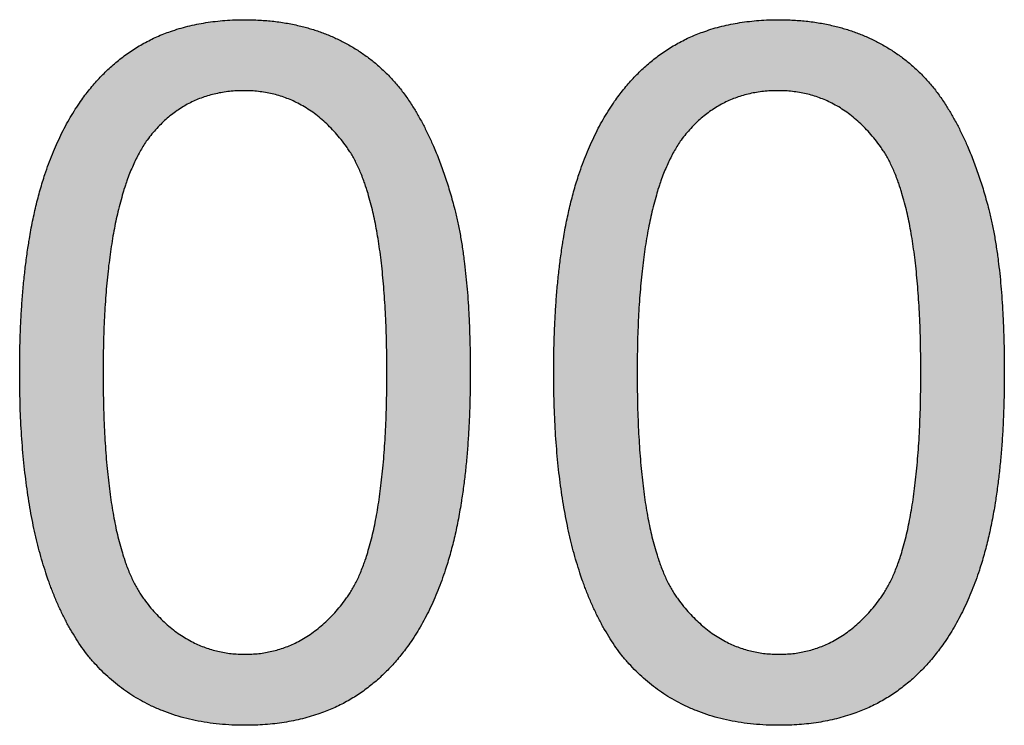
# Model space of a CAD drawing. Header units: millimetres. Extents: x -49 to 798, y -127 to 363.
# Tile 10 of 170: x 25.81 to 27.23, y -87.85 to -86.83. Entities that reach past the tile are written whole.
import ezdxf

# ---------------------------------------------------------------- set-up
doc = ezdxf.new("R2010")
doc.units = ezdxf.units.MM
doc.header["$MEASUREMENT"] = 0
doc.layers.add('grabado', color=3, linetype='Continuous', true_color=0x00ff00)

msp = doc.modelspace()

# ---------------------------------------------------------------- hatches: boundary and pattern name
at = {"layer": 'grabado'}
h = msp.add_hatch(color=256, dxfattribs=at)
h.paths.add_polyline_path([(25.8072, -87.3428), (25.8076, -87.3773), (25.8088, -87.4106), (25.8107, -87.4427), (25.8134, -87.4736), (25.8169, -87.5034), (25.8211, -87.5319), (25.8235, -87.5457), (25.8261, -87.5592), (25.8289, -87.5724), (25.8319, -87.5853), (25.8351, -87.5979), (25.8384, -87.6102), (25.842, -87.6222), (25.8458, -87.634), (25.8497, -87.6454), (25.8539, -87.6565), (25.8582, -87.6673), (25.8627, -87.6778), (25.8674, -87.688), (25.8724, -87.6979), (25.8775, -87.7075), (25.8828, -87.7169), (25.8883, -87.7259), (25.8939, -87.7346), (25.8998, -87.743), (25.9059, -87.7511), (25.9111, -87.7573), (25.9164, -87.7633), (25.9219, -87.769), (25.9274, -87.7746), (25.9331, -87.78), (25.9389, -87.7852), (25.9449, -87.7902), (25.9509, -87.795), (25.9571, -87.7996), (25.9634, -87.804), (25.9698, -87.8082), (25.9764, -87.8123), (25.983, -87.8161), (25.9898, -87.8197), (25.9967, -87.8231), (26.0037, -87.8264), (26.0109, -87.8294), (26.0181, -87.8322), (26.0255, -87.8349), (26.033, -87.8373), (26.0407, -87.8396), (26.0484, -87.8417), (26.0563, -87.8435), (26.0643, -87.8452), (26.0724, -87.8467), (26.0806, -87.8479), (26.089, -87.849), (26.0974, -87.8499), (26.106, -87.8506), (26.1147, -87.8511), (26.1236, -87.8514), (26.1325, -87.8515), (26.1461, -87.8512), (26.1593, -87.8506), (26.1659, -87.8501), (26.1723, -87.8494), (26.1787, -87.8487), (26.185, -87.8479), (26.1912, -87.8469), (26.1973, -87.8459), (26.2034, -87.8447), (26.2094, -87.8434), (26.2153, -87.842), (26.2212, -87.8405), (26.227, -87.8389), (26.2327, -87.8371), (26.2383, -87.8353), (26.2439, -87.8333), (26.2493, -87.8312), (26.2547, -87.8291), (26.2601, -87.8268), (26.2653, -87.8244), (26.2705, -87.8218), (26.2757, -87.8192), (26.2807, -87.8165), (26.2857, -87.8136), (26.2906, -87.8106), (26.2954, -87.8076), (26.3001, -87.8044), (26.3048, -87.8011), (26.3094, -87.7977), (26.3139, -87.7941), (26.3184, -87.7905), (26.3228, -87.7868), (26.3271, -87.7829), (26.3313, -87.779), (26.3355, -87.7749), (26.3396, -87.7708), (26.3436, -87.7666), (26.3476, -87.7622), (26.3515, -87.7578), (26.3553, -87.7532), (26.3591, -87.7486), (26.3628, -87.7438), (26.3664, -87.739), (26.3699, -87.734), (26.3734, -87.729), (26.3768, -87.7238), (26.3801, -87.7186), (26.3834, -87.7132), (26.3866, -87.7077), (26.3897, -87.7022), (26.3958, -87.6908), (26.4015, -87.6789), (26.407, -87.6667), (26.4122, -87.654), (26.4171, -87.641), (26.4218, -87.6275), (26.4262, -87.6136), (26.4302, -87.5992), (26.434, -87.5842), (26.4376, -87.5688), (26.4408, -87.5528), (26.4438, -87.5363), (26.4464, -87.5192), (26.4488, -87.5017), (26.4509, -87.4836), (26.4528, -87.4651), (26.4556, -87.4264), (26.4573, -87.3856), (26.4578, -87.3428), (26.4575, -87.3067), (26.4564, -87.2725), (26.4547, -87.2402), (26.4522, -87.2098), (26.4491, -87.1813), (26.4472, -87.1677), (26.4452, -87.1546), (26.443, -87.1421), (26.4407, -87.1299), (26.4381, -87.1183), (26.4354, -87.1071), (26.4295, -87.0857), (26.4232, -87.0651), (26.4164, -87.0453), (26.4128, -87.0357), (26.4091, -87.0264), (26.4052, -87.0172), (26.4013, -87.0083), (26.3972, -86.9995), (26.393, -86.991), (26.3887, -86.9826), (26.3842, -86.9745), (26.3796, -86.9666), (26.375, -86.9589), (26.3701, -86.9514), (26.3651, -86.9441), (26.3599, -86.937), (26.3545, -86.9302), (26.3489, -86.9236), (26.3431, -86.9172), (26.3371, -86.911), (26.331, -86.9051), (26.3246, -86.8994), (26.3181, -86.8939), (26.3113, -86.8886), (26.3044, -86.8836), (26.2973, -86.8788), (26.29, -86.8742), (26.2826, -86.8698), (26.2749, -86.8657), (26.2671, -86.8618), (26.2591, -86.8581), (26.251, -86.8547), (26.2427, -86.8515), (26.2343, -86.8486), (26.2258, -86.846), (26.2171, -86.8436), (26.2083, -86.8415), (26.1993, -86.8396), (26.1902, -86.8379), (26.1809, -86.8365), (26.1715, -86.8354), (26.162, -86.8345), (26.1523, -86.8339), (26.1425, -86.8335), (26.1325, -86.8334), (26.1191, -86.8336), (26.1059, -86.8343), (26.0994, -86.8348), (26.093, -86.8354), (26.0867, -86.8361), (26.0804, -86.8369), (26.0742, -86.8379), (26.0681, -86.8389), (26.0621, -86.8401), (26.0561, -86.8414), (26.0502, -86.8428), (26.0444, -86.8443), (26.0386, -86.8459), (26.0329, -86.8476), (26.0273, -86.8495), (26.0218, -86.8514), (26.0163, -86.8535), (26.0109, -86.8556), (26.0056, -86.8579), (26.0003, -86.8603), (25.9952, -86.8628), (25.9901, -86.8654), (25.985, -86.8682), (25.9801, -86.871), (25.9752, -86.874), (25.9704, -86.877), (25.9656, -86.8802), (25.961, -86.8835), (25.9564, -86.8869), (25.9519, -86.8904), (25.9474, -86.894), (25.943, -86.8977), (25.9387, -86.9015), (25.9345, -86.9054), (25.9303, -86.9095), (25.9262, -86.9136), (25.9222, -86.9178), (25.9182, -86.9221), (25.9143, -86.9266), (25.9105, -86.9311), (25.9067, -86.9357), (25.903, -86.9405), (25.8994, -86.9453), (25.8958, -86.9503), (25.8923, -86.9553), (25.8889, -86.9604), (25.8856, -86.9657), (25.8823, -86.971), (25.876, -86.982), (25.8699, -86.9935), (25.8641, -87.0053), (25.8586, -87.0175), (25.8533, -87.0301), (25.8484, -87.0432), (25.8437, -87.0566), (25.8393, -87.0706), (25.8351, -87.085), (25.8313, -87.1), (25.8277, -87.1155), (25.8245, -87.1315), (25.8215, -87.1481), (25.8188, -87.1652), (25.8163, -87.1828), (25.8142, -87.201), (25.8124, -87.2196), (25.8095, -87.2586), (25.8078, -87.2996)], flags=0)
h.paths.add_polyline_path([(25.9277, -87.3424), (25.9286, -87.4017), (25.9298, -87.4294), (25.9314, -87.4557), (25.9335, -87.4808), (25.936, -87.5045), (25.939, -87.5269), (25.9425, -87.548), (25.9444, -87.5581), (25.9464, -87.5678), (25.9485, -87.5772), (25.9508, -87.5863), (25.9532, -87.595), (25.9556, -87.6035), (25.9582, -87.6115), (25.9609, -87.6193), (25.9638, -87.6267), (25.9667, -87.6338), (25.9698, -87.6406), (25.9729, -87.6471), (25.9746, -87.6502), (25.9762, -87.6532), (25.9779, -87.6561), (25.9796, -87.659), (25.9814, -87.6617), (25.9831, -87.6644), (25.985, -87.667), (25.9868, -87.6696), (25.9905, -87.6744), (25.9943, -87.6792), (25.9981, -87.6838), (26.002, -87.6882), (26.0059, -87.6925), (26.0099, -87.6966), (26.0139, -87.7005), (26.018, -87.7043), (26.0222, -87.708), (26.0264, -87.7115), (26.0307, -87.7148), (26.035, -87.718), (26.0393, -87.721), (26.0438, -87.7239), (26.0482, -87.7266), (26.0528, -87.7292), (26.0573, -87.7316), (26.062, -87.7338), (26.0667, -87.7359), (26.0714, -87.7379), (26.0762, -87.7397), (26.0811, -87.7413), (26.086, -87.7428), (26.0909, -87.7441), (26.0959, -87.7452), (26.101, -87.7462), (26.1061, -87.7471), (26.1113, -87.7478), (26.1165, -87.7483), (26.1218, -87.7487), (26.1271, -87.749), (26.1325, -87.749), (26.1379, -87.749), (26.1433, -87.7487), (26.1485, -87.7483), (26.1538, -87.7478), (26.159, -87.7471), (26.1641, -87.7462), (26.1691, -87.7452), (26.1742, -87.7441), (26.1791, -87.7427), (26.184, -87.7412), (26.1889, -87.7396), (26.1937, -87.7378), (26.1984, -87.7359), (26.2031, -87.7338), (26.2077, -87.7315), (26.2123, -87.7291), (26.2168, -87.7265), (26.2213, -87.7238), (26.2257, -87.7209), (26.2301, -87.7179), (26.2344, -87.7147), (26.2387, -87.7113), (26.2429, -87.7078), (26.247, -87.7041), (26.2511, -87.7003), (26.2552, -87.6964), (26.2592, -87.6922), (26.2631, -87.6879), (26.267, -87.6835), (26.2708, -87.6789), (26.2746, -87.6741), (26.2783, -87.6692), (26.2801, -87.6667), (26.2819, -87.6641), (26.2837, -87.6614), (26.2854, -87.6586), (26.2872, -87.6557), (26.2888, -87.6528), (26.2905, -87.6498), (26.2921, -87.6467), (26.2953, -87.6402), (26.2984, -87.6334), (26.3013, -87.6263), (26.3041, -87.6189), (26.3068, -87.6111), (26.3094, -87.603), (26.3119, -87.5946), (26.3143, -87.5859), (26.3165, -87.5768), (26.3187, -87.5674), (26.3207, -87.5577), (26.3226, -87.5476), (26.3261, -87.5265), (26.3291, -87.5042), (26.3316, -87.4805), (26.3337, -87.4555), (26.3353, -87.4292), (26.3364, -87.4016), (26.3374, -87.3424), (26.3364, -87.2837), (26.3353, -87.2562), (26.3337, -87.2301), (26.3317, -87.2052), (26.3292, -87.1816), (26.3262, -87.1593), (26.3228, -87.1383), (26.3189, -87.1186), (26.3168, -87.1092), (26.3146, -87.1001), (26.3122, -87.0914), (26.3098, -87.083), (26.3072, -87.0749), (26.3046, -87.0671), (26.3018, -87.0596), (26.2989, -87.0525), (26.2958, -87.0457), (26.2927, -87.0392), (26.2911, -87.0361), (26.2895, -87.033), (26.2878, -87.0301), (26.2861, -87.0272), (26.2844, -87.0244), (26.2826, -87.0217), (26.2809, -87.019), (26.279, -87.0165), (26.2754, -87.0115), (26.2716, -87.0067), (26.2678, -87.002), (26.264, -86.9976), (26.2601, -86.9932), (26.2561, -86.989), (26.252, -86.985), (26.2479, -86.9812), (26.2438, -86.9775), (26.2395, -86.9739), (26.2353, -86.9705), (26.2309, -86.9673), (26.2265, -86.9642), (26.222, -86.9613), (26.2175, -86.9586), (26.2129, -86.956), (26.2083, -86.9535), (26.2035, -86.9512), (26.1988, -86.9491), (26.1939, -86.9471), (26.189, -86.9453), (26.1841, -86.9437), (26.1791, -86.9422), (26.174, -86.9408), (26.1688, -86.9397), (26.1636, -86.9386), (26.1584, -86.9378), (26.153, -86.9371), (26.1477, -86.9365), (26.1422, -86.9361), (26.1367, -86.9359), (26.1311, -86.9358), (26.1257, -86.9359), (26.1204, -86.9361), (26.1152, -86.9364), (26.11, -86.9369), (26.1049, -86.9375), (26.0998, -86.9383), (26.0948, -86.9392), (26.0899, -86.9402), (26.085, -86.9414), (26.0802, -86.9427), (26.0755, -86.9442), (26.0708, -86.9458), (26.0662, -86.9475), (26.0617, -86.9494), (26.0572, -86.9514), (26.0528, -86.9536), (26.0485, -86.9559), (26.0442, -86.9583), (26.04, -86.9609), (26.0359, -86.9636), (26.0318, -86.9664), (26.0278, -86.9694), (26.0238, -86.9726), (26.0199, -86.9758), (26.0161, -86.9792), (26.0124, -86.9828), (26.0087, -86.9865), (26.0051, -86.9903), (26.0015, -86.9942), (25.998, -86.9983), (25.9946, -87.0026), (25.9913, -87.007), (25.9893, -87.0098), (25.9873, -87.0128), (25.9854, -87.0158), (25.9836, -87.0189), (25.9799, -87.0253), (25.9764, -87.0321), (25.9729, -87.0391), (25.9697, -87.0464), (25.9665, -87.054), (25.9635, -87.062), (25.9605, -87.0702), (25.9577, -87.0787), (25.9551, -87.0876), (25.9525, -87.0967), (25.9501, -87.1061), (25.9478, -87.1159), (25.9456, -87.1259), (25.9436, -87.1362), (25.9399, -87.1578), (25.9367, -87.1806), (25.9339, -87.2045), (25.9317, -87.2297), (25.93, -87.2561), (25.9287, -87.2837), (25.928, -87.3124)], flags=0)
h = msp.add_hatch(color=256, dxfattribs=at)
h.paths.add_polyline_path([(25.8072, -87.3428), (25.8078, -87.2996), (25.8095, -87.2586), (25.8124, -87.2196), (25.8142, -87.201), (25.8163, -87.1828), (25.8188, -87.1652), (25.8215, -87.1481), (25.8245, -87.1315), (25.8277, -87.1155), (25.8313, -87.1), (25.8351, -87.085), (25.8393, -87.0706), (25.8437, -87.0566), (25.8484, -87.0432), (25.8533, -87.0301), (25.8586, -87.0175), (25.8641, -87.0053), (25.8699, -86.9935), (25.876, -86.982), (25.8823, -86.971), (25.8856, -86.9657), (25.8889, -86.9604), (25.8923, -86.9553), (25.8958, -86.9503), (25.8994, -86.9453), (25.903, -86.9405), (25.9067, -86.9357), (25.9105, -86.9311), (25.9143, -86.9266), (25.9182, -86.9221), (25.9222, -86.9178), (25.9262, -86.9136), (25.9303, -86.9095), (25.9345, -86.9054), (25.9387, -86.9015), (25.943, -86.8977), (25.9474, -86.894), (25.9519, -86.8904), (25.9564, -86.8869), (25.961, -86.8835), (25.9656, -86.8802), (25.9704, -86.877), (25.9752, -86.874), (25.9801, -86.871), (25.985, -86.8682), (25.9901, -86.8654), (25.9952, -86.8628), (26.0003, -86.8603), (26.0056, -86.8579), (26.0109, -86.8556), (26.0163, -86.8535), (26.0218, -86.8514), (26.0273, -86.8495), (26.0329, -86.8476), (26.0386, -86.8459), (26.0444, -86.8443), (26.0502, -86.8428), (26.0561, -86.8414), (26.0621, -86.8401), (26.0681, -86.8389), (26.0742, -86.8379), (26.0804, -86.8369), (26.0867, -86.8361), (26.093, -86.8354), (26.0994, -86.8348), (26.1059, -86.8343), (26.1191, -86.8336), (26.1325, -86.8334), (26.1425, -86.8335), (26.1523, -86.8339), (26.162, -86.8345), (26.1715, -86.8354), (26.1809, -86.8365), (26.1902, -86.8379), (26.1993, -86.8396), (26.2083, -86.8415), (26.2171, -86.8436), (26.2258, -86.846), (26.2343, -86.8486), (26.2427, -86.8515), (26.251, -86.8547), (26.2591, -86.8581), (26.2671, -86.8618), (26.2749, -86.8657), (26.2826, -86.8698), (26.29, -86.8742), (26.2973, -86.8788), (26.3044, -86.8836), (26.3113, -86.8886), (26.3181, -86.8939), (26.3246, -86.8994), (26.331, -86.9051), (26.3371, -86.911), (26.3431, -86.9172), (26.3489, -86.9236), (26.3545, -86.9302), (26.3599, -86.937), (26.3651, -86.9441), (26.3701, -86.9514), (26.375, -86.9589), (26.3796, -86.9666), (26.3842, -86.9745), (26.3887, -86.9826), (26.393, -86.991), (26.3972, -86.9995), (26.4013, -87.0083), (26.4052, -87.0172), (26.4091, -87.0264), (26.4128, -87.0357), (26.4164, -87.0453), (26.4232, -87.0651), (26.4295, -87.0857), (26.4354, -87.1071), (26.4381, -87.1183), (26.4407, -87.1299), (26.443, -87.1421), (26.4452, -87.1546), (26.4472, -87.1677), (26.4491, -87.1813), (26.4522, -87.2098), (26.4547, -87.2402), (26.4564, -87.2725), (26.4575, -87.3067), (26.4578, -87.3428), (26.4573, -87.3856), (26.4556, -87.4264), (26.4528, -87.4651), (26.4509, -87.4836), (26.4488, -87.5017), (26.4464, -87.5192), (26.4438, -87.5363), (26.4408, -87.5528), (26.4376, -87.5688), (26.434, -87.5842), (26.4302, -87.5992), (26.4262, -87.6136), (26.4218, -87.6275), (26.4171, -87.641), (26.4122, -87.654), (26.407, -87.6667), (26.4015, -87.6789), (26.3958, -87.6908), (26.3897, -87.7022), (26.3866, -87.7077), (26.3834, -87.7132), (26.3801, -87.7186), (26.3768, -87.7238), (26.3734, -87.729), (26.3699, -87.734), (26.3664, -87.739), (26.3628, -87.7438), (26.3591, -87.7486), (26.3553, -87.7532), (26.3515, -87.7578), (26.3476, -87.7622), (26.3436, -87.7666), (26.3396, -87.7708), (26.3355, -87.7749), (26.3313, -87.779), (26.3271, -87.7829), (26.3228, -87.7868), (26.3184, -87.7905), (26.3139, -87.7941), (26.3094, -87.7977), (26.3048, -87.8011), (26.3001, -87.8044), (26.2954, -87.8076), (26.2906, -87.8106), (26.2857, -87.8136), (26.2807, -87.8165), (26.2757, -87.8192), (26.2705, -87.8218), (26.2653, -87.8244), (26.2601, -87.8268), (26.2547, -87.8291), (26.2493, -87.8312), (26.2439, -87.8333), (26.2383, -87.8353), (26.2327, -87.8371), (26.227, -87.8389), (26.2212, -87.8405), (26.2153, -87.842), (26.2094, -87.8434), (26.2034, -87.8447), (26.1973, -87.8459), (26.1912, -87.8469), (26.185, -87.8479), (26.1787, -87.8487), (26.1723, -87.8494), (26.1659, -87.8501), (26.1593, -87.8506), (26.1461, -87.8512), (26.1325, -87.8515), (26.1236, -87.8514), (26.1147, -87.8511), (26.106, -87.8506), (26.0974, -87.8499), (26.089, -87.849), (26.0806, -87.8479), (26.0724, -87.8467), (26.0643, -87.8452), (26.0563, -87.8435), (26.0484, -87.8417), (26.0407, -87.8396), (26.033, -87.8373), (26.0255, -87.8349), (26.0181, -87.8322), (26.0109, -87.8294), (26.0037, -87.8264), (25.9967, -87.8231), (25.9898, -87.8197), (25.983, -87.8161), (25.9764, -87.8123), (25.9698, -87.8082), (25.9634, -87.804), (25.9571, -87.7996), (25.9509, -87.795), (25.9449, -87.7902), (25.9389, -87.7852), (25.9331, -87.78), (25.9274, -87.7746), (25.9219, -87.769), (25.9164, -87.7633), (25.9111, -87.7573), (25.9059, -87.7511), (25.8998, -87.743), (25.8939, -87.7346), (25.8883, -87.7259), (25.8828, -87.7169), (25.8775, -87.7075), (25.8724, -87.6979), (25.8674, -87.688), (25.8627, -87.6778), (25.8582, -87.6673), (25.8539, -87.6565), (25.8497, -87.6454), (25.8458, -87.634), (25.842, -87.6222), (25.8384, -87.6102), (25.8351, -87.5979), (25.8319, -87.5853), (25.8289, -87.5724), (25.8261, -87.5592), (25.8235, -87.5457), (25.8211, -87.5319), (25.8169, -87.5034), (25.8134, -87.4736), (25.8107, -87.4427), (25.8088, -87.4106), (25.8076, -87.3773)], flags=0)
h.paths.add_polyline_path([(25.9277, -87.3424), (25.928, -87.3124), (25.9287, -87.2837), (25.93, -87.2561), (25.9317, -87.2297), (25.9339, -87.2045), (25.9367, -87.1806), (25.9399, -87.1578), (25.9436, -87.1362), (25.9456, -87.1259), (25.9478, -87.1159), (25.9501, -87.1061), (25.9525, -87.0967), (25.9551, -87.0876), (25.9577, -87.0787), (25.9605, -87.0702), (25.9635, -87.062), (25.9665, -87.054), (25.9697, -87.0464), (25.9729, -87.0391), (25.9764, -87.0321), (25.9799, -87.0253), (25.9836, -87.0189), (25.9854, -87.0158), (25.9873, -87.0128), (25.9893, -87.0098), (25.9913, -87.007), (25.9946, -87.0026), (25.998, -86.9983), (26.0015, -86.9942), (26.0051, -86.9903), (26.0087, -86.9865), (26.0124, -86.9828), (26.0161, -86.9792), (26.0199, -86.9758), (26.0238, -86.9726), (26.0278, -86.9694), (26.0318, -86.9664), (26.0359, -86.9636), (26.04, -86.9609), (26.0442, -86.9583), (26.0485, -86.9559), (26.0528, -86.9536), (26.0572, -86.9514), (26.0617, -86.9494), (26.0662, -86.9475), (26.0708, -86.9458), (26.0755, -86.9442), (26.0802, -86.9427), (26.085, -86.9414), (26.0899, -86.9402), (26.0948, -86.9392), (26.0998, -86.9383), (26.1049, -86.9375), (26.11, -86.9369), (26.1152, -86.9364), (26.1204, -86.9361), (26.1257, -86.9359), (26.1311, -86.9358), (26.1367, -86.9359), (26.1422, -86.9361), (26.1477, -86.9365), (26.153, -86.9371), (26.1584, -86.9378), (26.1636, -86.9386), (26.1688, -86.9397), (26.174, -86.9408), (26.1791, -86.9422), (26.1841, -86.9437), (26.189, -86.9453), (26.1939, -86.9471), (26.1988, -86.9491), (26.2035, -86.9512), (26.2083, -86.9535), (26.2129, -86.956), (26.2175, -86.9586), (26.222, -86.9613), (26.2265, -86.9642), (26.2309, -86.9673), (26.2353, -86.9705), (26.2395, -86.9739), (26.2438, -86.9775), (26.2479, -86.9812), (26.252, -86.985), (26.2561, -86.989), (26.2601, -86.9932), (26.264, -86.9976), (26.2678, -87.002), (26.2716, -87.0067), (26.2754, -87.0115), (26.279, -87.0165), (26.2809, -87.019), (26.2826, -87.0217), (26.2844, -87.0244), (26.2861, -87.0272), (26.2878, -87.0301), (26.2895, -87.033), (26.2911, -87.0361), (26.2927, -87.0392), (26.2958, -87.0457), (26.2989, -87.0525), (26.3018, -87.0596), (26.3046, -87.0671), (26.3072, -87.0749), (26.3098, -87.083), (26.3122, -87.0914), (26.3146, -87.1001), (26.3168, -87.1092), (26.3189, -87.1186), (26.3228, -87.1383), (26.3262, -87.1593), (26.3292, -87.1816), (26.3317, -87.2052), (26.3337, -87.2301), (26.3353, -87.2562), (26.3364, -87.2837), (26.3374, -87.3424), (26.3364, -87.4016), (26.3353, -87.4292), (26.3337, -87.4555), (26.3316, -87.4805), (26.3291, -87.5042), (26.3261, -87.5265), (26.3226, -87.5476), (26.3207, -87.5577), (26.3187, -87.5674), (26.3165, -87.5768), (26.3143, -87.5859), (26.3119, -87.5946), (26.3094, -87.603), (26.3068, -87.6111), (26.3041, -87.6189), (26.3013, -87.6263), (26.2984, -87.6334), (26.2953, -87.6402), (26.2921, -87.6467), (26.2905, -87.6498), (26.2888, -87.6528), (26.2872, -87.6557), (26.2854, -87.6586), (26.2837, -87.6614), (26.2819, -87.6641), (26.2801, -87.6667), (26.2783, -87.6692), (26.2746, -87.6741), (26.2708, -87.6789), (26.267, -87.6835), (26.2631, -87.6879), (26.2592, -87.6922), (26.2552, -87.6964), (26.2511, -87.7003), (26.247, -87.7041), (26.2429, -87.7078), (26.2387, -87.7113), (26.2344, -87.7147), (26.2301, -87.7179), (26.2257, -87.7209), (26.2213, -87.7238), (26.2168, -87.7265), (26.2123, -87.7291), (26.2077, -87.7315), (26.2031, -87.7338), (26.1984, -87.7359), (26.1937, -87.7378), (26.1889, -87.7396), (26.184, -87.7412), (26.1791, -87.7427), (26.1742, -87.7441), (26.1691, -87.7452), (26.1641, -87.7462), (26.159, -87.7471), (26.1538, -87.7478), (26.1485, -87.7483), (26.1433, -87.7487), (26.1379, -87.749), (26.1325, -87.749), (26.1271, -87.749), (26.1218, -87.7487), (26.1165, -87.7483), (26.1113, -87.7478), (26.1061, -87.7471), (26.101, -87.7462), (26.0959, -87.7452), (26.0909, -87.7441), (26.086, -87.7428), (26.0811, -87.7413), (26.0762, -87.7397), (26.0714, -87.7379), (26.0667, -87.7359), (26.062, -87.7338), (26.0573, -87.7316), (26.0528, -87.7292), (26.0482, -87.7266), (26.0438, -87.7239), (26.0393, -87.721), (26.035, -87.718), (26.0307, -87.7148), (26.0264, -87.7115), (26.0222, -87.708), (26.018, -87.7043), (26.0139, -87.7005), (26.0099, -87.6966), (26.0059, -87.6925), (26.002, -87.6882), (25.9981, -87.6838), (25.9943, -87.6792), (25.9905, -87.6744), (25.9868, -87.6696), (25.985, -87.667), (25.9831, -87.6644), (25.9814, -87.6617), (25.9796, -87.659), (25.9779, -87.6561), (25.9762, -87.6532), (25.9746, -87.6502), (25.9729, -87.6471), (25.9698, -87.6406), (25.9667, -87.6338), (25.9638, -87.6267), (25.9609, -87.6193), (25.9582, -87.6115), (25.9556, -87.6035), (25.9532, -87.595), (25.9508, -87.5863), (25.9485, -87.5772), (25.9464, -87.5678), (25.9444, -87.5581), (25.9425, -87.548), (25.939, -87.5269), (25.936, -87.5045), (25.9335, -87.4808), (25.9314, -87.4557), (25.9298, -87.4294), (25.9286, -87.4017)], flags=0)
h = msp.add_hatch(color=256, dxfattribs=at)
h.paths.add_polyline_path([(26.5783, -87.3428), (26.5787, -87.3773), (26.5799, -87.4106), (26.5818, -87.4427), (26.5845, -87.4736), (26.588, -87.5034), (26.5922, -87.5319), (26.5946, -87.5457), (26.5972, -87.5592), (26.6, -87.5724), (26.603, -87.5853), (26.6062, -87.5979), (26.6095, -87.6102), (26.6131, -87.6222), (26.6169, -87.634), (26.6208, -87.6454), (26.6249, -87.6565), (26.6293, -87.6673), (26.6338, -87.6778), (26.6385, -87.688), (26.6434, -87.6979), (26.6485, -87.7075), (26.6538, -87.7169), (26.6593, -87.7259), (26.665, -87.7346), (26.6709, -87.743), (26.677, -87.7511), (26.6822, -87.7573), (26.6875, -87.7633), (26.693, -87.769), (26.6985, -87.7746), (26.7042, -87.78), (26.71, -87.7852), (26.716, -87.7902), (26.722, -87.795), (26.7282, -87.7996), (26.7345, -87.804), (26.7409, -87.8082), (26.7474, -87.8123), (26.7541, -87.8161), (26.7609, -87.8197), (26.7678, -87.8231), (26.7748, -87.8264), (26.782, -87.8294), (26.7892, -87.8322), (26.7966, -87.8349), (26.8041, -87.8373), (26.8117, -87.8396), (26.8195, -87.8417), (26.8274, -87.8435), (26.8353, -87.8452), (26.8435, -87.8467), (26.8517, -87.8479), (26.86, -87.849), (26.8685, -87.8499), (26.8771, -87.8506), (26.8858, -87.8511), (26.8947, -87.8514), (26.9036, -87.8515), (26.9172, -87.8512), (26.9304, -87.8506), (26.9369, -87.8501), (26.9434, -87.8494), (26.9497, -87.8487), (26.956, -87.8479), (26.9623, -87.8469), (26.9684, -87.8459), (26.9745, -87.8447), (26.9805, -87.8434), (26.9864, -87.842), (26.9923, -87.8405), (26.998, -87.8389), (27.0037, -87.8371), (27.0094, -87.8353), (27.0149, -87.8333), (27.0204, -87.8312), (27.0258, -87.8291), (27.0312, -87.8268), (27.0364, -87.8244), (27.0416, -87.8218), (27.0467, -87.8192), (27.0518, -87.8165), (27.0567, -87.8136), (27.0616, -87.8106), (27.0665, -87.8076), (27.0712, -87.8044), (27.0759, -87.8011), (27.0805, -87.7977), (27.085, -87.7941), (27.0895, -87.7905), (27.0938, -87.7868), (27.0982, -87.7829), (27.1024, -87.779), (27.1066, -87.7749), (27.1107, -87.7708), (27.1147, -87.7666), (27.1187, -87.7622), (27.1226, -87.7578), (27.1264, -87.7532), (27.1302, -87.7486), (27.1338, -87.7438), (27.1375, -87.739), (27.141, -87.734), (27.1445, -87.729), (27.1479, -87.7238), (27.1512, -87.7186), (27.1545, -87.7132), (27.1577, -87.7077), (27.1608, -87.7022), (27.1668, -87.6908), (27.1726, -87.6789), (27.1781, -87.6667), (27.1833, -87.654), (27.1882, -87.641), (27.1929, -87.6275), (27.1972, -87.6136), (27.2013, -87.5992), (27.2051, -87.5842), (27.2086, -87.5688), (27.2119, -87.5528), (27.2148, -87.5363), (27.2175, -87.5192), (27.2199, -87.5017), (27.222, -87.4836), (27.2239, -87.4651), (27.2267, -87.4264), (27.2284, -87.3856), (27.2289, -87.3428), (27.2286, -87.3067), (27.2275, -87.2725), (27.2258, -87.2402), (27.2233, -87.2098), (27.2202, -87.1813), (27.2183, -87.1677), (27.2163, -87.1546), (27.2141, -87.1421), (27.2117, -87.1299), (27.2092, -87.1183), (27.2065, -87.1071), (27.2006, -87.0857), (27.1943, -87.0651), (27.1875, -87.0453), (27.1839, -87.0357), (27.1801, -87.0264), (27.1763, -87.0172), (27.1723, -87.0083), (27.1683, -86.9995), (27.1641, -86.991), (27.1597, -86.9826), (27.1553, -86.9745), (27.1507, -86.9666), (27.146, -86.9589), (27.1412, -86.9514), (27.1362, -86.9441), (27.131, -86.937), (27.1255, -86.9302), (27.12, -86.9236), (27.1142, -86.9172), (27.1082, -86.911), (27.102, -86.9051), (27.0957, -86.8994), (27.0892, -86.8939), (27.0824, -86.8886), (27.0755, -86.8836), (27.0684, -86.8788), (27.0611, -86.8742), (27.0537, -86.8698), (27.046, -86.8657), (27.0382, -86.8618), (27.0302, -86.8581), (27.0221, -86.8547), (27.0138, -86.8515), (27.0054, -86.8486), (26.9969, -86.846), (26.9882, -86.8436), (26.9794, -86.8415), (26.9704, -86.8396), (26.9613, -86.8379), (26.952, -86.8365), (26.9426, -86.8354), (26.9331, -86.8345), (26.9234, -86.8339), (26.9136, -86.8335), (26.9036, -86.8334), (26.8902, -86.8336), (26.877, -86.8343), (26.8705, -86.8348), (26.8641, -86.8354), (26.8578, -86.8361), (26.8515, -86.8369), (26.8453, -86.8379), (26.8392, -86.8389), (26.8331, -86.8401), (26.8272, -86.8414), (26.8213, -86.8428), (26.8154, -86.8443), (26.8097, -86.8459), (26.804, -86.8476), (26.7984, -86.8495), (26.7929, -86.8514), (26.7874, -86.8535), (26.782, -86.8556), (26.7767, -86.8579), (26.7714, -86.8603), (26.7663, -86.8628), (26.7612, -86.8654), (26.7561, -86.8682), (26.7512, -86.871), (26.7463, -86.874), (26.7415, -86.877), (26.7367, -86.8802), (26.7321, -86.8835), (26.7275, -86.8869), (26.7229, -86.8904), (26.7185, -86.894), (26.7141, -86.8977), (26.7098, -86.9015), (26.7056, -86.9054), (26.7014, -86.9095), (26.6973, -86.9136), (26.6932, -86.9178), (26.6893, -86.9221), (26.6854, -86.9266), (26.6815, -86.9311), (26.6778, -86.9357), (26.6741, -86.9405), (26.6705, -86.9453), (26.6669, -86.9503), (26.6634, -86.9553), (26.66, -86.9604), (26.6567, -86.9657), (26.6534, -86.971), (26.647, -86.982), (26.641, -86.9935), (26.6352, -87.0053), (26.6296, -87.0175), (26.6244, -87.0301), (26.6194, -87.0432), (26.6147, -87.0566), (26.6103, -87.0706), (26.6062, -87.085), (26.6024, -87.1), (26.5988, -87.1155), (26.5955, -87.1315), (26.5925, -87.1481), (26.5898, -87.1652), (26.5874, -87.1828), (26.5853, -87.201), (26.5834, -87.2196), (26.5806, -87.2586), (26.5789, -87.2996)], flags=0)
h.paths.add_polyline_path([(26.6988, -87.3424), (26.6997, -87.4017), (26.7009, -87.4294), (26.7025, -87.4557), (26.7046, -87.4808), (26.7071, -87.5045), (26.7101, -87.5269), (26.7136, -87.548), (26.7155, -87.5581), (26.7175, -87.5678), (26.7196, -87.5772), (26.7219, -87.5863), (26.7242, -87.595), (26.7267, -87.6035), (26.7293, -87.6115), (26.732, -87.6193), (26.7349, -87.6267), (26.7378, -87.6338), (26.7409, -87.6406), (26.744, -87.6471), (26.7457, -87.6502), (26.7473, -87.6532), (26.749, -87.6561), (26.7507, -87.659), (26.7525, -87.6617), (26.7542, -87.6644), (26.756, -87.667), (26.7579, -87.6696), (26.7616, -87.6744), (26.7654, -87.6792), (26.7692, -87.6838), (26.7731, -87.6882), (26.777, -87.6925), (26.781, -87.6966), (26.785, -87.7005), (26.7891, -87.7043), (26.7933, -87.708), (26.7975, -87.7115), (26.8017, -87.7148), (26.806, -87.718), (26.8104, -87.721), (26.8148, -87.7239), (26.8193, -87.7266), (26.8238, -87.7292), (26.8284, -87.7316), (26.8331, -87.7338), (26.8377, -87.7359), (26.8425, -87.7379), (26.8473, -87.7397), (26.8521, -87.7413), (26.857, -87.7428), (26.862, -87.7441), (26.867, -87.7452), (26.8721, -87.7462), (26.8772, -87.7471), (26.8824, -87.7478), (26.8876, -87.7483), (26.8929, -87.7487), (26.8982, -87.749), (26.9036, -87.749), (26.909, -87.749), (26.9143, -87.7487), (26.9196, -87.7483), (26.9249, -87.7478), (26.93, -87.7471), (26.9352, -87.7462), (26.9402, -87.7452), (26.9452, -87.7441), (26.9502, -87.7427), (26.9551, -87.7412), (26.96, -87.7396), (26.9648, -87.7378), (26.9695, -87.7359), (26.9742, -87.7338), (26.9788, -87.7315), (26.9834, -87.7291), (26.9879, -87.7265), (26.9924, -87.7238), (26.9968, -87.7209), (27.0012, -87.7179), (27.0055, -87.7147), (27.0098, -87.7113), (27.014, -87.7078), (27.0181, -87.7041), (27.0222, -87.7003), (27.0263, -87.6964), (27.0302, -87.6922), (27.0342, -87.6879), (27.0381, -87.6835), (27.0419, -87.6789), (27.0457, -87.6741), (27.0494, -87.6692), (27.0512, -87.6667), (27.053, -87.6641), (27.0548, -87.6614), (27.0565, -87.6586), (27.0582, -87.6557), (27.0599, -87.6528), (27.0616, -87.6498), (27.0632, -87.6467), (27.0664, -87.6402), (27.0694, -87.6334), (27.0724, -87.6263), (27.0752, -87.6189), (27.0779, -87.6111), (27.0805, -87.603), (27.083, -87.5946), (27.0854, -87.5859), (27.0876, -87.5768), (27.0898, -87.5674), (27.0918, -87.5577), (27.0937, -87.5476), (27.0971, -87.5265), (27.1001, -87.5042), (27.1027, -87.4805), (27.1047, -87.4555), (27.1064, -87.4292), (27.1075, -87.4016), (27.1084, -87.3424), (27.1075, -87.2837), (27.1064, -87.2562), (27.1048, -87.2301), (27.1027, -87.2052), (27.1002, -87.1816), (27.0973, -87.1593), (27.0939, -87.1383), (27.09, -87.1186), (27.0879, -87.1092), (27.0857, -87.1001), (27.0833, -87.0914), (27.0809, -87.083), (27.0783, -87.0749), (27.0756, -87.0671), (27.0729, -87.0596), (27.0699, -87.0525), (27.0669, -87.0457), (27.0638, -87.0392), (27.0622, -87.0361), (27.0606, -87.033), (27.0589, -87.0301), (27.0572, -87.0272), (27.0555, -87.0244), (27.0537, -87.0217), (27.0519, -87.019), (27.0501, -87.0165), (27.0465, -87.0115), (27.0427, -87.0067), (27.0389, -87.002), (27.0351, -86.9976), (27.0311, -86.9932), (27.0272, -86.989), (27.0231, -86.985), (27.019, -86.9812), (27.0149, -86.9775), (27.0106, -86.9739), (27.0063, -86.9705), (27.002, -86.9673), (26.9976, -86.9642), (26.9931, -86.9613), (26.9886, -86.9586), (26.984, -86.956), (26.9793, -86.9535), (26.9746, -86.9512), (26.9699, -86.9491), (26.965, -86.9471), (26.9601, -86.9453), (26.9552, -86.9437), (26.9501, -86.9422), (26.9451, -86.9408), (26.9399, -86.9397), (26.9347, -86.9386), (26.9294, -86.9378), (26.9241, -86.9371), (26.9187, -86.9365), (26.9133, -86.9361), (26.9078, -86.9359), (26.9022, -86.9358), (26.8968, -86.9359), (26.8915, -86.9361), (26.8862, -86.9364), (26.8811, -86.9369), (26.8759, -86.9375), (26.8709, -86.9383), (26.8659, -86.9392), (26.861, -86.9402), (26.8561, -86.9414), (26.8513, -86.9427), (26.8466, -86.9442), (26.8419, -86.9458), (26.8373, -86.9475), (26.8328, -86.9494), (26.8283, -86.9514), (26.8239, -86.9536), (26.8196, -86.9559), (26.8153, -86.9583), (26.8111, -86.9609), (26.8069, -86.9636), (26.8029, -86.9664), (26.7988, -86.9694), (26.7949, -86.9726), (26.791, -86.9758), (26.7872, -86.9792), (26.7835, -86.9828), (26.7798, -86.9865), (26.7762, -86.9903), (26.7726, -86.9942), (26.7691, -86.9983), (26.7657, -87.0026), (26.7623, -87.007), (26.7604, -87.0098), (26.7584, -87.0128), (26.7565, -87.0158), (26.7546, -87.0189), (26.751, -87.0253), (26.7474, -87.0321), (26.744, -87.0391), (26.7407, -87.0464), (26.7376, -87.054), (26.7345, -87.062), (26.7316, -87.0702), (26.7288, -87.0787), (26.7262, -87.0876), (26.7236, -87.0967), (26.7212, -87.1061), (26.7189, -87.1159), (26.7167, -87.1259), (26.7147, -87.1362), (26.711, -87.1578), (26.7077, -87.1806), (26.705, -87.2045), (26.7028, -87.2297), (26.701, -87.2561), (26.6998, -87.2837), (26.6991, -87.3124)], flags=0)
h = msp.add_hatch(color=256, dxfattribs=at)
h.paths.add_polyline_path([(26.5783, -87.3428), (26.5789, -87.2996), (26.5806, -87.2586), (26.5834, -87.2196), (26.5853, -87.201), (26.5874, -87.1828), (26.5898, -87.1652), (26.5925, -87.1481), (26.5955, -87.1315), (26.5988, -87.1155), (26.6024, -87.1), (26.6062, -87.085), (26.6103, -87.0706), (26.6147, -87.0566), (26.6194, -87.0432), (26.6244, -87.0301), (26.6296, -87.0175), (26.6352, -87.0053), (26.641, -86.9935), (26.647, -86.982), (26.6534, -86.971), (26.6567, -86.9657), (26.66, -86.9604), (26.6634, -86.9553), (26.6669, -86.9503), (26.6705, -86.9453), (26.6741, -86.9405), (26.6778, -86.9357), (26.6815, -86.9311), (26.6854, -86.9266), (26.6893, -86.9221), (26.6932, -86.9178), (26.6973, -86.9136), (26.7014, -86.9095), (26.7056, -86.9054), (26.7098, -86.9015), (26.7141, -86.8977), (26.7185, -86.894), (26.7229, -86.8904), (26.7275, -86.8869), (26.7321, -86.8835), (26.7367, -86.8802), (26.7415, -86.877), (26.7463, -86.874), (26.7512, -86.871), (26.7561, -86.8682), (26.7612, -86.8654), (26.7663, -86.8628), (26.7714, -86.8603), (26.7767, -86.8579), (26.782, -86.8556), (26.7874, -86.8535), (26.7929, -86.8514), (26.7984, -86.8495), (26.804, -86.8476), (26.8097, -86.8459), (26.8154, -86.8443), (26.8213, -86.8428), (26.8272, -86.8414), (26.8331, -86.8401), (26.8392, -86.8389), (26.8453, -86.8379), (26.8515, -86.8369), (26.8578, -86.8361), (26.8641, -86.8354), (26.8705, -86.8348), (26.877, -86.8343), (26.8902, -86.8336), (26.9036, -86.8334), (26.9136, -86.8335), (26.9234, -86.8339), (26.9331, -86.8345), (26.9426, -86.8354), (26.952, -86.8365), (26.9613, -86.8379), (26.9704, -86.8396), (26.9794, -86.8415), (26.9882, -86.8436), (26.9969, -86.846), (27.0054, -86.8486), (27.0138, -86.8515), (27.0221, -86.8547), (27.0302, -86.8581), (27.0382, -86.8618), (27.046, -86.8657), (27.0537, -86.8698), (27.0611, -86.8742), (27.0684, -86.8788), (27.0755, -86.8836), (27.0824, -86.8886), (27.0892, -86.8939), (27.0957, -86.8994), (27.102, -86.9051), (27.1082, -86.911), (27.1142, -86.9172), (27.12, -86.9236), (27.1255, -86.9302), (27.131, -86.937), (27.1362, -86.9441), (27.1412, -86.9514), (27.146, -86.9589), (27.1507, -86.9666), (27.1553, -86.9745), (27.1597, -86.9826), (27.1641, -86.991), (27.1683, -86.9995), (27.1723, -87.0083), (27.1763, -87.0172), (27.1801, -87.0264), (27.1839, -87.0357), (27.1875, -87.0453), (27.1943, -87.0651), (27.2006, -87.0857), (27.2065, -87.1071), (27.2092, -87.1183), (27.2117, -87.1299), (27.2141, -87.1421), (27.2163, -87.1546), (27.2183, -87.1677), (27.2202, -87.1813), (27.2233, -87.2098), (27.2258, -87.2402), (27.2275, -87.2725), (27.2286, -87.3067), (27.2289, -87.3428), (27.2284, -87.3856), (27.2267, -87.4264), (27.2239, -87.4651), (27.222, -87.4836), (27.2199, -87.5017), (27.2175, -87.5192), (27.2148, -87.5363), (27.2119, -87.5528), (27.2086, -87.5688), (27.2051, -87.5842), (27.2013, -87.5992), (27.1972, -87.6136), (27.1929, -87.6275), (27.1882, -87.641), (27.1833, -87.654), (27.1781, -87.6667), (27.1726, -87.6789), (27.1668, -87.6908), (27.1608, -87.7022), (27.1577, -87.7077), (27.1545, -87.7132), (27.1512, -87.7186), (27.1479, -87.7238), (27.1445, -87.729), (27.141, -87.734), (27.1375, -87.739), (27.1338, -87.7438), (27.1302, -87.7486), (27.1264, -87.7532), (27.1226, -87.7578), (27.1187, -87.7622), (27.1147, -87.7666), (27.1107, -87.7708), (27.1066, -87.7749), (27.1024, -87.779), (27.0982, -87.7829), (27.0938, -87.7868), (27.0895, -87.7905), (27.085, -87.7941), (27.0805, -87.7977), (27.0759, -87.8011), (27.0712, -87.8044), (27.0665, -87.8076), (27.0616, -87.8106), (27.0567, -87.8136), (27.0518, -87.8165), (27.0467, -87.8192), (27.0416, -87.8218), (27.0364, -87.8244), (27.0312, -87.8268), (27.0258, -87.8291), (27.0204, -87.8312), (27.0149, -87.8333), (27.0094, -87.8353), (27.0037, -87.8371), (26.998, -87.8389), (26.9923, -87.8405), (26.9864, -87.842), (26.9805, -87.8434), (26.9745, -87.8447), (26.9684, -87.8459), (26.9623, -87.8469), (26.956, -87.8479), (26.9497, -87.8487), (26.9434, -87.8494), (26.9369, -87.8501), (26.9304, -87.8506), (26.9172, -87.8512), (26.9036, -87.8515), (26.8947, -87.8514), (26.8858, -87.8511), (26.8771, -87.8506), (26.8685, -87.8499), (26.86, -87.849), (26.8517, -87.8479), (26.8435, -87.8467), (26.8353, -87.8452), (26.8274, -87.8435), (26.8195, -87.8417), (26.8117, -87.8396), (26.8041, -87.8373), (26.7966, -87.8349), (26.7892, -87.8322), (26.782, -87.8294), (26.7748, -87.8264), (26.7678, -87.8231), (26.7609, -87.8197), (26.7541, -87.8161), (26.7474, -87.8123), (26.7409, -87.8082), (26.7345, -87.804), (26.7282, -87.7996), (26.722, -87.795), (26.716, -87.7902), (26.71, -87.7852), (26.7042, -87.78), (26.6985, -87.7746), (26.693, -87.769), (26.6875, -87.7633), (26.6822, -87.7573), (26.677, -87.7511), (26.6709, -87.743), (26.665, -87.7346), (26.6593, -87.7259), (26.6538, -87.7169), (26.6485, -87.7075), (26.6434, -87.6979), (26.6385, -87.688), (26.6338, -87.6778), (26.6293, -87.6673), (26.6249, -87.6565), (26.6208, -87.6454), (26.6169, -87.634), (26.6131, -87.6222), (26.6095, -87.6102), (26.6062, -87.5979), (26.603, -87.5853), (26.6, -87.5724), (26.5972, -87.5592), (26.5946, -87.5457), (26.5922, -87.5319), (26.588, -87.5034), (26.5845, -87.4736), (26.5818, -87.4427), (26.5799, -87.4106), (26.5787, -87.3773)], flags=0)
h.paths.add_polyline_path([(26.6988, -87.3424), (26.6991, -87.3124), (26.6998, -87.2837), (26.701, -87.2561), (26.7028, -87.2297), (26.705, -87.2045), (26.7077, -87.1806), (26.711, -87.1578), (26.7147, -87.1362), (26.7167, -87.1259), (26.7189, -87.1159), (26.7212, -87.1061), (26.7236, -87.0967), (26.7262, -87.0876), (26.7288, -87.0787), (26.7316, -87.0702), (26.7345, -87.062), (26.7376, -87.054), (26.7407, -87.0464), (26.744, -87.0391), (26.7474, -87.0321), (26.751, -87.0253), (26.7546, -87.0189), (26.7565, -87.0158), (26.7584, -87.0128), (26.7604, -87.0098), (26.7623, -87.007), (26.7657, -87.0026), (26.7691, -86.9983), (26.7726, -86.9942), (26.7762, -86.9903), (26.7798, -86.9865), (26.7835, -86.9828), (26.7872, -86.9792), (26.791, -86.9758), (26.7949, -86.9726), (26.7988, -86.9694), (26.8029, -86.9664), (26.8069, -86.9636), (26.8111, -86.9609), (26.8153, -86.9583), (26.8196, -86.9559), (26.8239, -86.9536), (26.8283, -86.9514), (26.8328, -86.9494), (26.8373, -86.9475), (26.8419, -86.9458), (26.8466, -86.9442), (26.8513, -86.9427), (26.8561, -86.9414), (26.861, -86.9402), (26.8659, -86.9392), (26.8709, -86.9383), (26.8759, -86.9375), (26.8811, -86.9369), (26.8862, -86.9364), (26.8915, -86.9361), (26.8968, -86.9359), (26.9022, -86.9358), (26.9078, -86.9359), (26.9133, -86.9361), (26.9187, -86.9365), (26.9241, -86.9371), (26.9294, -86.9378), (26.9347, -86.9386), (26.9399, -86.9397), (26.9451, -86.9408), (26.9501, -86.9422), (26.9552, -86.9437), (26.9601, -86.9453), (26.965, -86.9471), (26.9699, -86.9491), (26.9746, -86.9512), (26.9793, -86.9535), (26.984, -86.956), (26.9886, -86.9586), (26.9931, -86.9613), (26.9976, -86.9642), (27.002, -86.9673), (27.0063, -86.9705), (27.0106, -86.9739), (27.0149, -86.9775), (27.019, -86.9812), (27.0231, -86.985), (27.0272, -86.989), (27.0311, -86.9932), (27.0351, -86.9976), (27.0389, -87.002), (27.0427, -87.0067), (27.0465, -87.0115), (27.0501, -87.0165), (27.0519, -87.019), (27.0537, -87.0217), (27.0555, -87.0244), (27.0572, -87.0272), (27.0589, -87.0301), (27.0606, -87.033), (27.0622, -87.0361), (27.0638, -87.0392), (27.0669, -87.0457), (27.0699, -87.0525), (27.0729, -87.0596), (27.0756, -87.0671), (27.0783, -87.0749), (27.0809, -87.083), (27.0833, -87.0914), (27.0857, -87.1001), (27.0879, -87.1092), (27.09, -87.1186), (27.0939, -87.1383), (27.0973, -87.1593), (27.1002, -87.1816), (27.1027, -87.2052), (27.1048, -87.2301), (27.1064, -87.2562), (27.1075, -87.2837), (27.1084, -87.3424), (27.1075, -87.4016), (27.1064, -87.4292), (27.1047, -87.4555), (27.1027, -87.4805), (27.1001, -87.5042), (27.0971, -87.5265), (27.0937, -87.5476), (27.0918, -87.5577), (27.0898, -87.5674), (27.0876, -87.5768), (27.0854, -87.5859), (27.083, -87.5946), (27.0805, -87.603), (27.0779, -87.6111), (27.0752, -87.6189), (27.0724, -87.6263), (27.0694, -87.6334), (27.0664, -87.6402), (27.0632, -87.6467), (27.0616, -87.6498), (27.0599, -87.6528), (27.0582, -87.6557), (27.0565, -87.6586), (27.0548, -87.6614), (27.053, -87.6641), (27.0512, -87.6667), (27.0494, -87.6692), (27.0457, -87.6741), (27.0419, -87.6789), (27.0381, -87.6835), (27.0342, -87.6879), (27.0302, -87.6922), (27.0263, -87.6964), (27.0222, -87.7003), (27.0181, -87.7041), (27.014, -87.7078), (27.0098, -87.7113), (27.0055, -87.7147), (27.0012, -87.7179), (26.9968, -87.7209), (26.9924, -87.7238), (26.9879, -87.7265), (26.9834, -87.7291), (26.9788, -87.7315), (26.9742, -87.7338), (26.9695, -87.7359), (26.9648, -87.7378), (26.96, -87.7396), (26.9551, -87.7412), (26.9502, -87.7427), (26.9452, -87.7441), (26.9402, -87.7452), (26.9352, -87.7462), (26.93, -87.7471), (26.9249, -87.7478), (26.9196, -87.7483), (26.9143, -87.7487), (26.909, -87.749), (26.9036, -87.749), (26.8982, -87.749), (26.8929, -87.7487), (26.8876, -87.7483), (26.8824, -87.7478), (26.8772, -87.7471), (26.8721, -87.7462), (26.867, -87.7452), (26.862, -87.7441), (26.857, -87.7428), (26.8521, -87.7413), (26.8473, -87.7397), (26.8425, -87.7379), (26.8377, -87.7359), (26.8331, -87.7338), (26.8284, -87.7316), (26.8238, -87.7292), (26.8193, -87.7266), (26.8148, -87.7239), (26.8104, -87.721), (26.806, -87.718), (26.8017, -87.7148), (26.7975, -87.7115), (26.7933, -87.708), (26.7891, -87.7043), (26.785, -87.7005), (26.781, -87.6966), (26.777, -87.6925), (26.7731, -87.6882), (26.7692, -87.6838), (26.7654, -87.6792), (26.7616, -87.6744), (26.7579, -87.6696), (26.756, -87.667), (26.7542, -87.6644), (26.7525, -87.6617), (26.7507, -87.659), (26.749, -87.6561), (26.7473, -87.6532), (26.7457, -87.6502), (26.744, -87.6471), (26.7409, -87.6406), (26.7378, -87.6338), (26.7349, -87.6267), (26.732, -87.6193), (26.7293, -87.6115), (26.7267, -87.6035), (26.7242, -87.595), (26.7219, -87.5863), (26.7196, -87.5772), (26.7175, -87.5678), (26.7155, -87.5581), (26.7136, -87.548), (26.7101, -87.5269), (26.7071, -87.5045), (26.7046, -87.4808), (26.7025, -87.4557), (26.7009, -87.4294), (26.6997, -87.4017)], flags=0)

# ---------------------------------------------------------------- linework, layer by layer
for points in [[(25.9519, -86.8904), (26.0236, -86.8334), (26.1325, -86.8334)], [(26.1325, -86.8334), (26.2128, -86.8334), (26.2749, -86.8657)], [(26.7229, -86.8904), (26.7947, -86.8334), (26.9036, -86.8334)], [(26.9036, -86.8334), (26.9839, -86.8334), (27.046, -86.8657)], [(26.2749, -86.8657), (26.337, -86.898), (26.375, -86.9589)], [(27.046, -86.8657), (27.1081, -86.898), (27.146, -86.9589)], [(25.8437, -87.0566), (25.8801, -86.9474), (25.9519, -86.8904)], [(26.6147, -87.0566), (26.6512, -86.9474), (26.7229, -86.8904)], [(26.1311, -86.9358), (26.0444, -86.9358), (25.9913, -87.007)], [(26.279, -87.0165), (26.2207, -86.9358), (26.1311, -86.9358)], [(26.9022, -86.9358), (26.8155, -86.9358), (26.7623, -87.007)], [(27.0501, -87.0165), (26.9918, -86.9358), (26.9022, -86.9358)], [(26.375, -86.9589), (26.4129, -87.0198), (26.4354, -87.1071)], [(27.146, -86.9589), (27.184, -87.0198), (27.2065, -87.1071)], [(25.9913, -87.007), (25.9277, -87.0978), (25.9277, -87.3424)], [(26.7623, -87.007), (26.6988, -87.0978), (26.6988, -87.3424)], [(26.3374, -87.3424), (26.3374, -87.0971), (26.279, -87.0165)], [(27.1084, -87.3424), (27.1084, -87.0971), (27.0501, -87.0165)], [(25.8072, -87.3428), (25.8072, -87.1659), (25.8437, -87.0566)], [(26.5783, -87.3428), (26.5783, -87.1659), (26.6147, -87.0566)], [(26.4354, -87.1071), (26.4578, -87.1945), (26.4578, -87.3428)], [(27.2065, -87.1071), (27.2289, -87.1945), (27.2289, -87.3428)], [(25.9059, -87.7511), (25.8072, -87.6237), (25.8072, -87.3428)], [(25.9277, -87.3424), (25.9277, -87.5901), (25.9868, -87.6696)], [(26.2783, -87.6692), (26.3374, -87.5894), (26.3374, -87.3424)], [(26.4578, -87.3428), (26.4578, -87.5182), (26.4218, -87.6275)], [(26.677, -87.7511), (26.5783, -87.6237), (26.5783, -87.3428)], [(26.6988, -87.3424), (26.6988, -87.5901), (26.7579, -87.6696)], [(27.0494, -87.6692), (27.1084, -87.5894), (27.1084, -87.3424)], [(27.2289, -87.3428), (27.2289, -87.5182), (27.1929, -87.6275)], [(26.4218, -87.6275), (26.3857, -87.7368), (26.3139, -87.7941)], [(27.1929, -87.6275), (27.1568, -87.7368), (27.085, -87.7941)], [(25.9868, -87.6696), (26.0458, -87.749), (26.1325, -87.749)], [(26.1325, -87.749), (26.2192, -87.749), (26.2783, -87.6692)], [(26.7579, -87.6696), (26.8169, -87.749), (26.9036, -87.749)], [(26.9036, -87.749), (26.9903, -87.749), (27.0494, -87.6692)], [(26.1325, -87.8515), (25.9882, -87.8515), (25.9059, -87.7511)], [(26.9036, -87.8515), (26.7593, -87.8515), (26.677, -87.7511)], [(26.3139, -87.7941), (26.2421, -87.8515), (26.1325, -87.8515)], [(27.085, -87.7941), (27.0132, -87.8515), (26.9036, -87.8515)]]:
    msp.add_open_spline(points, degree=2, dxfattribs=at)

doc.saveas('drawing.dxf')
